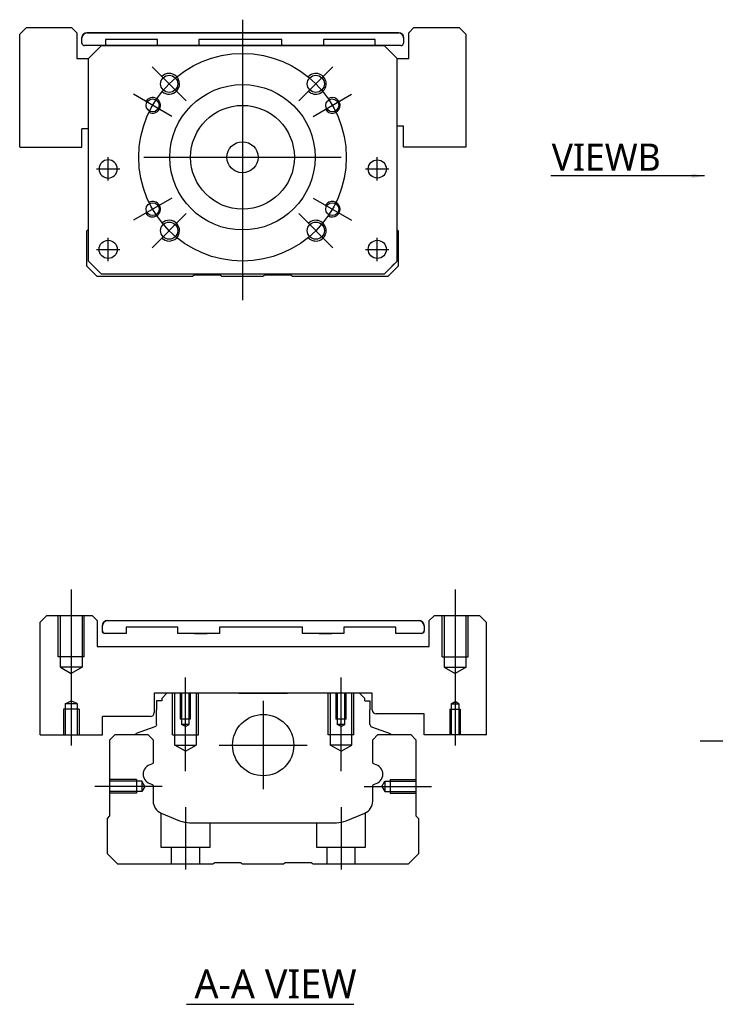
# Model space of a CAD drawing. Header units: millimetres. Extents: x -257 to 3135, y -1556 to 860.
# Tile 29 of 40: x 1041 to 1175, y -893 to -704. Entities that reach past the tile are written whole.
import ezdxf
from ezdxf.lldxf.tags import DXFTag

# ---------------------------------------------------------------- set-up
doc = ezdxf.new("R2010")
doc.units = ezdxf.units.MM
doc.layers.get('0').update_dxf_attribs({"linetype": 'CONTINUOUS'})
doc.styles.add('CHN', font='Microsoft JhengHei.ttf')
doc.styles.add('DIM-7', font='SIMPLEX.shx', dxfattribs={"width": 0.7, "bigfont": 'chineset.shx'})
tags = doc.linetypes.add('DASHED', pattern=[25.72, 12.86, -12.86]).pattern_tags.tags
tags[6:7] = [DXFTag(74, 4), DXFTag(75, 0), DXFTag(340, '0'), DXFTag(46, 0.0), DXFTag(50, 0.0), DXFTag(44, 0.0), DXFTag(45, 0.0)]
tags[4:5] = [DXFTag(74, 4), DXFTag(75, 0), DXFTag(340, '0'), DXFTag(46, 0.0), DXFTag(50, 0.0), DXFTag(44, 0.0), DXFTag(45, 0.0)]
doc.dimstyles.new('CNS', dxfattribs={"dimtxt": 3.5, "dimasz": 2.5, "dimexe": 1, "dimexo": 1, "dimgap": 1, "dimtad": 1, "dimdsep": 46, "dimtxsty": 'DIM-7', "dimcen": 0.09, "dimclrd": 4, "dimclre": 4, "dimclrt": 1, "dimadec": 0, "dimazin": 0, "dimtfac": 1, "dimtmove": 0, "dimatfit": 3, "dimfxl": 1, "dimtvp": 0.971429, "dimtolj": 1, "dimarcsym": 0})

msp = doc.modelspace()

# ---------------------------------------------------------------- linework, layer by layer
at = {"linetype": 'Continuous'}
for p, q in [((1042.1, -705.3), (1040.81, -706.59)), ((1042.1, -705.3), (1050.81, -705.3)), ((1051.81, -706.3), (1050.81, -705.3)), ((1116.81, -705.3), (1115.81, -706.3)), ((1116.81, -705.3), (1125.52, -705.3)), ((1126.81, -706.59), (1125.52, -705.3)), ((1040.81, -728.3), (1040.81, -706.59)), ((1051.81, -706.3), (1051.81, -711.3)), ((1052.81, -707.3), (1052.81, -707.29)), ((1052.81, -708.3), (1052.81, -707.3)), ((1053.81, -706.29), (1113.81, -706.29)), ((1053.81, -706.3), (1113.81, -706.3)), ((1114.81, -707.29), (1114.81, -707.3)), ((1114.81, -707.3), (1114.81, -708.3)), ((1115.81, -711.3), (1115.81, -706.3)), ((1126.81, -706.59), (1126.81, -728.3)), ((1056.56, -708.8), (1053.31, -708.8)), ((1054.06, -711.3), (1056.56, -708.8)), ((1056.56, -708.8), (1054.06, -711.3)), ((1056.56, -708.8), (1111.06, -708.8)), ((1111.06, -708.8), (1056.56, -708.8)), ((1111.06, -708.8), (1056.56, -708.8)), ((1057.37, -707.6), (1057.37, -708.8)), ((1067.37, -707.6), (1057.37, -707.6)), ((1067.37, -708.8), (1067.37, -707.6)), ((1075.37, -707.6), (1075.37, -708.8)), ((1091.37, -707.6), (1075.37, -707.6)), ((1091.37, -708.8), (1091.37, -707.6)), ((1099.37, -707.6), (1099.37, -708.8)), ((1109.37, -707.6), (1099.37, -707.6)), ((1109.37, -708.8), (1109.37, -707.6)), ((1114.31, -708.8), (1109.37, -708.8)), ((1111.06, -708.8), (1113.56, -711.3)), ((1113.56, -711.3), (1111.06, -708.8)), ((1051.81, -711.3), (1054.06, -711.3)), ((1054.06, -750.3), (1054.06, -711.3)), ((1113.56, -750.3), (1113.56, -711.3)), ((1113.56, -711.3), (1115.81, -711.3)), ((1114.81, -724.3), (1113.56, -724.3)), ((1114.81, -728.3), (1114.81, -724.3)), ((1052.81, -728.3), (1052.81, -724.8)), ((1054.06, -724.8), (1052.81, -724.8)), ((1040.81, -728.3), (1040.86, -728.34)), ((1040.86, -728.34), (1052.76, -728.34)), ((1052.76, -728.34), (1052.81, -728.3)), ((1114.81, -728.3), (1114.86, -728.34)), ((1126.76, -728.34), (1114.86, -728.34)), ((1126.76, -728.34), (1126.81, -728.3)), ((1053.76, -744.45), (1054.06, -744.15)), ((1053.76, -751.25), (1053.76, -744.45)), ((1113.56, -744.25), (1113.76, -744.45)), ((1113.76, -744.45), (1113.76, -751.25)), ((1054.06, -750.3), (1056.56, -752.8)), ((1111.06, -752.8), (1113.56, -750.3)), ((1055.76, -753.25), (1053.76, -751.25)), ((1056.56, -752.8), (1055.06, -751.3)), ((1056.56, -752.8), (1056.56, -752.8)), ((1111.06, -752.8), (1056.56, -752.8)), ((1111.06, -752.8), (1056.56, -752.8)), ((1074.46, -753), (1074.11, -753.25)), ((1079.46, -753), (1074.46, -753)), ((1079.81, -753.25), (1079.46, -753)), ((1088.06, -753), (1087.71, -753.25)), ((1093.06, -753), (1088.06, -753)), ((1093.41, -753.25), (1093.06, -753)), ((1113.76, -751.25), (1111.76, -753.25)), ((1074.11, -753.25), (1055.76, -753.25)), ((1087.71, -753.25), (1079.81, -753.25)), ((1111.76, -753.25), (1093.41, -753.25)), ((1046.05, -818.55), (1044.76, -819.84)), ((1046.05, -818.55), (1054.76, -818.55)), ((1055.76, -819.55), (1054.76, -818.55)), ((1120.76, -818.55), (1119.76, -819.55)), ((1120.76, -818.55), (1129.47, -818.55)), ((1130.76, -819.84), (1129.47, -818.55)), ((1055.76, -819.55), (1055.76, -824.55)), ((1056.76, -821.55), (1056.76, -820.55)), ((1056.76, -820.55), (1056.76, -820.55)), ((1057.76, -819.55), (1117.76, -819.55)), ((1057.76, -819.55), (1117.76, -819.55)), ((1061.32, -820.85), (1061.32, -822.05)), ((1061.32, -820.85), (1061.32, -820.85)), ((1071.32, -820.85), (1061.32, -820.85)), ((1071.32, -820.85), (1061.32, -820.85)), ((1071.32, -822.05), (1071.32, -820.85)), ((1071.32, -820.85), (1071.32, -820.85)), ((1074.53, -819.55), (1074.53, -819.55)), ((1074.53, -819.55), (1076.98, -819.55)), ((1074.53, -819.55), (1076.98, -819.55)), ((1076.98, -819.55), (1076.98, -819.55)), ((1079.32, -820.85), (1079.32, -822.05)), ((1079.32, -820.85), (1079.32, -820.85)), ((1095.32, -820.85), (1079.32, -820.85)), ((1095.32, -820.85), (1079.32, -820.85)), ((1095.32, -822.05), (1095.32, -820.85)), ((1095.32, -820.85), (1095.32, -820.85)), ((1098.53, -819.55), (1098.53, -819.55)), ((1098.53, -819.55), (1100.98, -819.55)), ((1098.53, -819.55), (1100.98, -819.55)), ((1100.98, -819.55), (1100.98, -819.55)), ((1103.32, -820.85), (1103.32, -822.05)), ((1103.32, -820.85), (1103.32, -820.85)), ((1113.32, -820.85), (1103.32, -820.85)), ((1113.32, -820.85), (1103.32, -820.85)), ((1113.32, -822.05), (1113.32, -820.85)), ((1113.32, -820.85), (1113.32, -820.85)), ((1118.76, -820.55), (1118.76, -821.55)), ((1118.76, -820.55), (1118.76, -820.55)), ((1119.76, -824.55), (1119.76, -819.55)), ((1130.76, -819.84), (1130.76, -841.55)), ((1061.32, -822.05), (1057.26, -822.05)), ((1061.32, -822.05), (1057.26, -822.05)), ((1079.32, -822.05), (1071.32, -822.05)), ((1079.32, -822.05), (1071.32, -822.05)), ((1074.53, -822.05), (1076.98, -822.05)), ((1076.98, -822.05), (1076.98, -822.05)), ((1103.32, -822.05), (1095.32, -822.05)), ((1103.32, -822.05), (1095.32, -822.05)), ((1098.53, -822.05), (1100.98, -822.05)), ((1100.98, -822.05), (1100.98, -822.05)), ((1118.26, -822.05), (1113.32, -822.05)), ((1118.26, -822.05), (1113.32, -822.05)), ((1055.76, -824.55), (1119.76, -824.55)), ((1108.76, -833.55), (1066.76, -833.55)), ((1066.76, -833.55), (1066.76, -837.25)), ((1069.19, -833.55), (1068.19, -834.55)), ((1068.19, -834.55), (1068.19, -835.05)), ((1077.06, -833.55), (1069.19, -833.55)), ((1083.06, -833.55), (1092.46, -833.55)), ((1106.33, -833.55), (1098.46, -833.55)), ((1107.33, -834.55), (1106.33, -833.55)), ((1107.33, -835.05), (1107.33, -834.55)), ((1108.76, -836.75), (1108.76, -833.55)), ((1067.19, -835.05), (1067.19, -836.75)), ((1068.19, -835.05), (1067.19, -835.05)), ((1107.33, -835.05), (1108.33, -835.05)), ((1108.33, -835.05), (1108.33, -836.75)), ((1065.96, -838.05), (1056.76, -838.05)), ((1056.76, -841.55), (1056.76, -838.05)), ((1067.19, -839.55), (1067.19, -836.75)), ((1108.33, -839.55), (1108.33, -836.75)), ((1118.76, -837.55), (1109.56, -837.55)), ((1118.76, -841.55), (1118.76, -837.55)), ((1066.86, -840.02), (1063.28, -841.31)), ((1108.66, -840.02), (1112.24, -841.31)), ((1056.71, -841.6), (1056.76, -841.55)), ((1058.21, -842.5), (1059.21, -841.5)), ((1059.21, -841.5), (1065.54, -841.5)), ((1063.15, -841.47), (1063.15, -841.5)), ((1065.54, -841.5), (1066.54, -842.5)), ((1108.88, -842.5), (1109.88, -841.5)), ((1109.88, -841.5), (1116.21, -841.5)), ((1112.37, -841.47), (1112.37, -841.5)), ((1116.21, -841.5), (1117.21, -842.5)), ((1118.76, -841.55), (1118.81, -841.6)), ((1130.71, -841.6), (1118.81, -841.6)), ((1130.71, -841.6), (1130.76, -841.55)), ((1058.21, -857.2), (1058.21, -842.5)), ((1066.54, -842.5), (1066.54, -846.78)), ((1108.88, -846.78), (1108.88, -842.5)), ((1117.21, -842.5), (1117.21, -857.2)), ((1066.54, -851.51), (1066.54, -854.33)), ((1108.88, -854.33), (1108.88, -851.51)), ((1057.71, -857.7), (1058.21, -857.2)), ((1068.08, -856.64), (1071.64, -858.12)), ((1103.78, -858.12), (1107.34, -856.64)), ((1117.21, -857.2), (1117.71, -857.7)), ((1057.71, -864.5), (1057.71, -857.7)), ((1073.56, -858.5), (1101.86, -858.5)), ((1117.71, -857.7), (1117.71, -864.5)), ((1059.71, -866.5), (1057.71, -864.5)), ((1117.71, -864.5), (1115.71, -866.5)), ((1078.06, -866.5), (1059.71, -866.5)), ((1078.41, -866.25), (1078.06, -866.5)), ((1083.41, -866.25), (1078.41, -866.25)), ((1083.76, -866.5), (1083.41, -866.25)), ((1091.66, -866.5), (1083.76, -866.5)), ((1092.01, -866.25), (1091.66, -866.5)), ((1097.01, -866.25), (1092.01, -866.25)), ((1097.36, -866.5), (1097.01, -866.25)), ((1115.71, -866.5), (1097.36, -866.5))]:
    msp.add_line(p, q, dxfattribs=at)
at = {"ltscale": 0.3}
for p, q in [((1083.76, -703.8), (1083.76, -757.8)), ((1072.91, -719.44), (1066.33, -712.86)), ((1094.61, -719.44), (1101.19, -712.86)), ((1070.12, -722.42), (1062.76, -718.17)), ((1097.4, -722.42), (1104.76, -718.17)), ((1057.87, -734.8), (1057.87, -730.3)), ((1057.87, -734.8), (1057.87, -730.3)), ((1064.76, -730.3), (1102.76, -730.3)), ((1109.75, -734.8), (1109.75, -730.3)), ((1109.75, -734.8), (1109.75, -730.3)), ((1070.12, -738.17), (1062.76, -742.42)), ((1097.4, -738.17), (1104.76, -742.42)), ((1072.91, -741.15), (1066.33, -747.73)), ((1094.61, -741.15), (1101.19, -747.73)), ((1057.87, -750.3), (1057.87, -745.8)), ((1057.87, -750.3), (1057.87, -745.8)), ((1109.75, -750.3), (1109.75, -745.8)), ((1109.75, -750.3), (1109.75, -745.8)), ((1087.76, -835.05), (1087.76, -852.05)), ((1079.26, -843.55), (1096.26, -843.55))]:
    msp.add_line(p, q, dxfattribs=at)
at = {"linetype": 'DASHED'}
for p, q in [((1056.56, -708.8), (1056.56, -708.8)), ((1057.37, -707.6), (1057.37, -707.6)), ((1067.37, -707.6), (1067.37, -707.6)), ((1067.37, -708.8), (1067.37, -708.8)), ((1073.03, -708.8), (1070.58, -708.8)), ((1075.37, -707.6), (1075.37, -707.6)), ((1075.37, -708.8), (1075.37, -708.8)), ((1091.37, -707.6), (1091.37, -707.6)), ((1091.37, -708.8), (1091.37, -708.8)), ((1094.58, -708.8), (1097.03, -708.8)), ((1099.37, -707.6), (1099.37, -707.59)), ((1099.37, -708.8), (1099.37, -708.8)), ((1109.37, -707.6), (1109.37, -707.59)), ((1111.06, -708.8), (1111.06, -708.8)), ((1054.06, -711.3), (1054.06, -711.3)), ((1113.56, -711.3), (1113.56, -711.3)), ((1056.12, -732.55), (1056.12, -732.55)), ((1059.62, -732.55), (1059.62, -732.55)), ((1108, -732.55), (1108, -732.55)), ((1111.5, -732.55), (1111.5, -732.55)), ((1054.06, -735.8), (1054.06, -735.8)), ((1113.56, -735.8), (1113.56, -735.8)), ((1056.12, -748.05), (1056.12, -748.05)), ((1059.62, -748.05), (1059.62, -748.05)), ((1113.56, -750.3), (1112.56, -751.3)), ((1055.06, -751.3), (1055.06, -751.3)), ((1111.06, -752.8), (1111.06, -752.8)), ((1112.56, -751.3), (1112.56, -751.3))]:
    msp.add_line(p, q, dxfattribs=at)
for p, q in [((1055.62, -732.55), (1060.12, -732.55)), ((1055.62, -732.55), (1060.12, -732.55)), ((1107.5, -732.55), (1112, -732.55)), ((1107.5, -732.55), (1112, -732.55)), ((1055.62, -748.05), (1060.12, -748.05)), ((1055.62, -748.05), (1060.12, -748.05)), ((1107.5, -748.05), (1112, -748.05)), ((1107.5, -748.05), (1112, -748.05)), ((1044.76, -841.55), (1044.76, -819.84)), ((1044.76, -841.55), (1044.81, -841.6)), ((1044.81, -841.6), (1056.71, -841.6)), ((1172, -842.71), (1340.3, -842.71)), ((1073, -893.48), (1105.24, -893.48))]:
    msp.add_line(p, q)
at = {"ltscale": 0.1}
for p, q in [((1050.76, -813.55), (1050.76, -843.6)), ((1124.76, -813.55), (1124.76, -843.6)), ((1072.76, -848.55), (1072.76, -830.55)), ((1102.76, -848.55), (1102.76, -830.55)), ((1068.31, -851.5), (1055.31, -851.5)), ((1107.21, -851.5), (1120.21, -851.5)), ((1072.76, -855.5), (1072.76, -867.5)), ((1102.76, -855.5), (1102.76, -867.5))]:
    msp.add_line(p, q, dxfattribs=at)
at = {"linetype": 'DASHED', "ltscale": 0.3}
for p, q in [((1048.26, -826.55), (1048.26, -818.55)), ((1048.66, -828.55), (1048.66, -818.55)), ((1052.86, -818.55), (1052.86, -828.55)), ((1053.26, -826.55), (1053.26, -818.55)), ((1122.26, -826.55), (1122.26, -818.55)), ((1122.66, -818.55), (1122.66, -828.55)), ((1126.86, -828.55), (1126.86, -818.55)), ((1127.26, -826.55), (1127.26, -818.55)), ((1053.26, -826.55), (1048.26, -826.55)), ((1122.26, -826.55), (1127.26, -826.55)), ((1052.86, -828.55), (1048.66, -828.55)), ((1048.66, -828.55), (1050.76, -829.76)), ((1052.86, -828.55), (1050.76, -829.76)), ((1122.66, -828.55), (1126.86, -828.55)), ((1122.66, -828.55), (1124.76, -829.76)), ((1126.86, -828.55), (1124.76, -829.76))]:
    msp.add_line(p, q, dxfattribs=at)
at = {"linetype": 'DASHED', "ltscale": 0.1}
for p, q in [((1070.26, -841.55), (1070.26, -833.55)), ((1070.69, -843.55), (1070.69, -833.55)), ((1071.76, -833.55), (1071.76, -838.55)), ((1072.02, -833.55), (1072.02, -839.55)), ((1073.5, -839.55), (1073.5, -833.55)), ((1073.76, -838.55), (1073.76, -833.55)), ((1074.83, -833.55), (1074.83, -843.55)), ((1075.26, -841.55), (1075.26, -833.55)), ((1100.26, -841.55), (1100.26, -833.55)), ((1100.69, -833.55), (1100.69, -843.55)), ((1101.76, -833.55), (1101.76, -838.55)), ((1102.02, -833.55), (1102.02, -839.55)), ((1103.5, -839.55), (1103.5, -833.55)), ((1103.76, -838.55), (1103.76, -833.55)), ((1104.83, -843.55), (1104.83, -833.55)), ((1105.26, -841.55), (1105.26, -833.55)), ((1049.58, -835.6), (1050.76, -835.02)), ((1049.58, -835.6), (1049.58, -841.6)), ((1051.93, -835.6), (1049.58, -835.6)), ((1051.93, -835.6), (1050.76, -835.02)), ((1051.93, -841.6), (1051.93, -835.6)), ((1124.02, -835.6), (1124.76, -835.17)), ((1124.02, -835.6), (1125.5, -835.6)), ((1124.02, -835.6), (1124.02, -841.6)), ((1125.5, -835.6), (1124.76, -835.17)), ((1125.5, -835.6), (1125.5, -841.6)), ((1052.26, -836.6), (1049.26, -836.6)), ((1049.26, -836.6), (1049.26, -841.6)), ((1052.26, -836.6), (1052.26, -841.6)), ((1123.76, -836.6), (1125.76, -836.6)), ((1123.76, -836.6), (1123.76, -841.6)), ((1125.76, -836.6), (1125.76, -841.6)), ((1073.76, -838.55), (1071.76, -838.55)), ((1073.5, -839.55), (1072.02, -839.55)), ((1072.76, -839.97), (1072.02, -839.55)), ((1072.76, -839.97), (1073.5, -839.55)), ((1103.76, -838.55), (1101.76, -838.55)), ((1103.5, -839.55), (1102.02, -839.55)), ((1102.76, -839.97), (1102.02, -839.55)), ((1102.76, -839.97), (1103.5, -839.55)), ((1070.26, -841.55), (1075.26, -841.55)), ((1105.26, -841.55), (1100.26, -841.55)), ((1070.69, -843.55), (1074.83, -843.55)), ((1072.76, -844.74), (1070.69, -843.55)), ((1072.76, -844.74), (1074.83, -843.55)), ((1104.83, -843.55), (1100.69, -843.55)), ((1102.76, -844.74), (1100.69, -843.55)), ((1102.76, -844.74), (1104.83, -843.55)), ((1063.34, -850.2), (1058.34, -850.2)), ((1064.34, -850.49), (1058.34, -850.49)), ((1063.34, -850.2), (1063.34, -852.8)), ((1064.34, -850.49), (1064.34, -852.51)), ((1064.92, -851.5), (1064.34, -850.49)), ((1064.92, -851.5), (1064.34, -852.51)), ((1110.63, -851.5), (1111.21, -850.49)), ((1110.63, -851.5), (1111.21, -852.51)), ((1111.21, -850.49), (1111.21, -852.51)), ((1111.21, -850.49), (1117.21, -850.49)), ((1112.21, -850.2), (1112.21, -852.8)), ((1112.21, -850.2), (1117.21, -850.2)), ((1064.34, -852.51), (1058.34, -852.51)), ((1063.34, -852.8), (1058.34, -852.8)), ((1063.34, -852.58), (1063.34, -852.62)), ((1111.21, -852.51), (1117.21, -852.51)), ((1112.21, -852.58), (1112.21, -852.62)), ((1112.21, -852.8), (1117.21, -852.8)), ((1068.01, -856.63), (1068.01, -863.2)), ((1107.51, -863.2), (1107.51, -856.56)), ((1077.51, -863.2), (1077.51, -858.5)), ((1098.01, -858.5), (1098.01, -863.2)), ((1068.01, -863.2), (1077.51, -863.2)), ((1070.01, -863.2), (1070.01, -866.5)), ((1075.51, -866.5), (1075.51, -863.2)), ((1098.01, -863.2), (1107.51, -863.2)), ((1100.01, -863.2), (1100.01, -866.5)), ((1105.51, -866.5), (1105.51, -863.2))]:
    msp.add_line(p, q, dxfattribs=at)
at = {"ltscale": 0.3}
msp.add_circle((1083.76, -730.3), 20, dxfattribs=at)
at = {"linetype": 'Continuous'}
for centre, radius in [((1069.62, -716.15), 1.65), ((1097.9, -716.15), 1.65), ((1083.76, -730.3), 14), ((1066.44, -720.3), 1.25), ((1083.76, -730.3), 10), ((1101.08, -720.3), 1.25), ((1083.76, -730.3), 3), ((1109.75, -732.55), 1.75), ((1066.44, -740.3), 1.25), ((1101.08, -740.3), 1.25), ((1069.62, -744.44), 1.65), ((1097.9, -744.44), 1.65), ((1057.87, -748.05), 1.75), ((1109.75, -748.05), 1.75), ((1087.76, -843.55), 5.9)]:
    msp.add_circle(centre, radius, dxfattribs=at)
at = {"linetype": 'Continuous', "extrusion": (0, 0, -1)}
msp.add_circle((-1057.87, -732.55), 1.75, dxfattribs=at)
for centre, radius, start, end in [((-1053.81, -707.29), 1, 0, 90), ((-1113.81, -707.29), 1, 90, 180), ((-1057.76, -820.55), 1, 0, 90), ((-1117.76, -820.55), 1, 90, 180), ((-1057.26, -821.55), 0.5, 270.03, 0), ((-1118.26, -821.55), 0.5, 180, 270), ((-1066.69, -839.55), 0.5, 180, 250.1017), ((-1112.17, -841.5), 0.2, 109.8983, 172.0917), ((-1066.04, -846.78), 0.5, 180, 249.8105), ((-1109.38, -846.78), 0.5, 290.1895, 0), ((-1066.04, -851.51), 0.5, 110.1895, 180), ((-1109.38, -851.51), 0.5, 0, 69.8105)]:
    msp.add_arc(centre, radius, start, end, dxfattribs=at)
at = {"linetype": 'Continuous'}
for centre, radius, start, end in [((1053.81, -707.3), 1, 90, 180), ((1113.81, -707.3), 1, 0, 90), ((1053.31, -708.3), 0.5, 180, 269.97), ((1114.31, -708.3), 0.5, 270, 0), ((1057.76, -820.55), 1, 90, 180), ((1117.76, -820.55), 1, 0, 90), ((1057.26, -821.55), 0.5, 180, 269.97), ((1118.26, -821.55), 0.5, 270, 0), ((1065.96, -837.25), 0.8, 270, 0), ((1109.56, -836.75), 0.8, 180, 270), ((1108.83, -839.55), 0.5, 180, 250.1017), ((1063.35, -841.5), 0.2, 109.8983, 172.0917), ((1066.53, -849.14), 1.93, 99.5288, 260.4712), ((1108.89, -849.14), 1.93, 279.5288, 80.4712), ((1069.04, -854.33), 2.5, 180, 247.4572), ((1106.38, -854.33), 2.5, 292.5428, 0), ((1073.56, -853.5), 5, 247.4572, 270), ((1101.86, -853.5), 5, 270, 292.5428)]:
    msp.add_arc(centre, radius, start, end, dxfattribs=at)
for centre, radius, start, end in [((1069.62, -716.15), 2, 227.8658, 135), ((1097.9, -716.15), 2, 225, 137.8658), ((1066.44, -720.3), 1.5, 242.1491, 150), ((1101.08, -720.3), 1.5, 210, 122.1491), ((1066.44, -740.3), 1.5, 210, 117.8509), ((1101.08, -740.3), 1.5, 237.8509, 150), ((1069.62, -744.44), 2, 225, 132.134), ((1097.9, -744.44), 2, 222.1342, 135)]:
    msp.add_arc(centre, radius, start, end)

# ---------------------------------------------------------------- texts
at = {"style": 'CHN'}
for s, insert, char_height, attachment_point in [('VIEWB', (1164.4, -732.9), 5.25, 9), ('A-A VIEW', (1074.5, -889.54), 5.6, 4)]:
    msp.add_mtext(s, dxfattribs=dict(at, insert=insert, char_height=char_height, attachment_point=attachment_point))

# ---------------------------------------------------------------- leaders
at = {"annotation_type": 0, "has_hookline": 1, "hookline_direction": 1, "text_width": 21.17}
msp.add_leader([(1172.84, -733.89), (1165.4, -733.9)], dimstyle='CNS', override={"dimgap": 1, "dimtad": 1}, dxfattribs=at)

doc.saveas('drawing.dxf')
